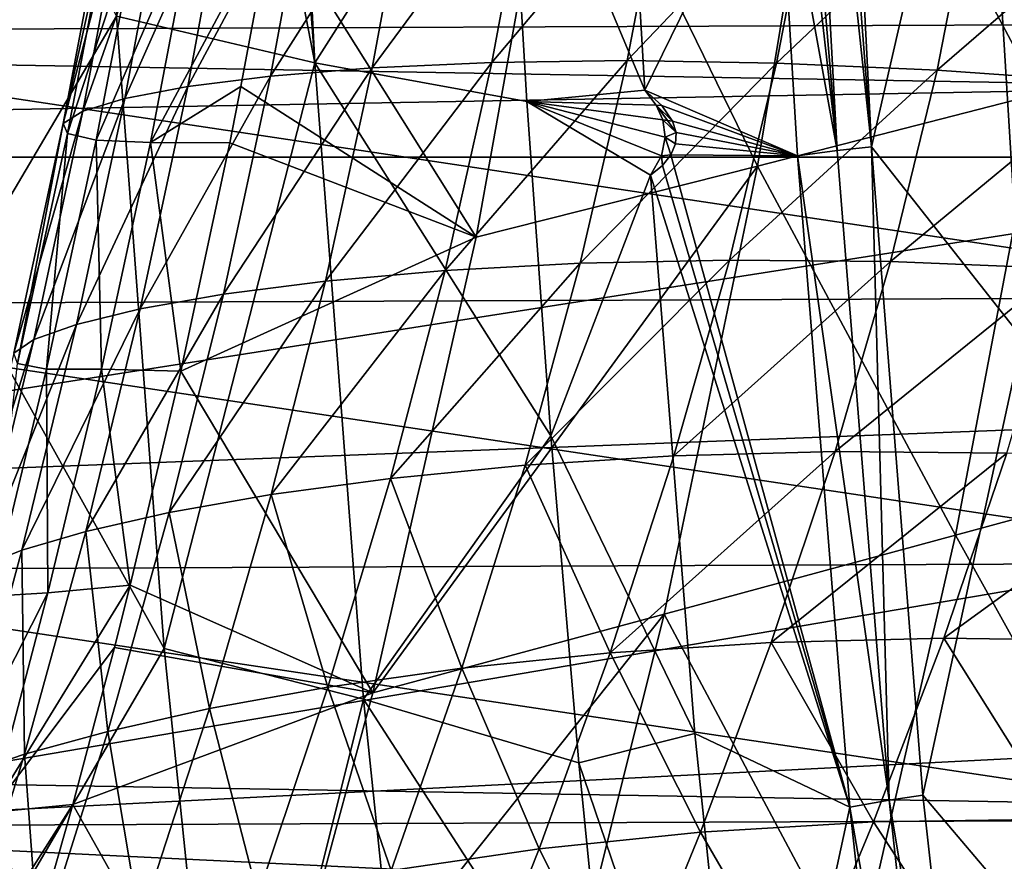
# Model space of a CAD drawing. Header units: metres. Extents: x -160 to 52, y -25 to 25.
# Tile 66 of 168: x -21.65 to -17.97, y -9.66 to -6.51. Entities that reach past the tile are written whole.
import ezdxf

# ---------------------------------------------------------------- set-up
doc = ezdxf.new("R2010")
doc.units = ezdxf.units.M
doc.layers.add('solid_509089_SW0001', color=7, linetype='CONTINUOUS')

msp = doc.modelspace()

# ---------------------------------------------------------------- linework, layer by layer
at = {"layer": 'solid_509089_SW0001'}
for points in [[(-20.544559, -6.675005, 208.10968), (-21.285748, -6.499869, 208.43576), (-21.01862, -4.227777, 207.664261)], [(-20.544559, -6.675005, 208.10968), (-21.01862, -4.227777, 207.664261), (-20.729649, -4.213975, 207.528412)], [(-20.544559, -6.675005, 208.10968), (-20.729649, -4.213975, 207.528412), (-20.67063, -4.211754, 207.503708)], [(-20.544559, -6.675005, 208.10968), (-20.67063, -4.211754, 207.503708), (-19.826025, -5.545748, 207.557083)], [(-159.199997, -4.25438, -24.12779), (-2.2, -4.25438, -24.12779), (-2.2, -7.026679, -23.470743)], [(-159.199997, -7.026679, -23.470743), (-159.199997, -4.25438, -24.12779), (-2.2, -7.026679, -23.470743)], [(-18.728706, -4.492213, 207.024078), (-18.657804, -4.48754, 207.032562), (-18.463943, -6.988953, 207.702225)], [(-18.657804, -4.48754, 207.032562), (-18.589031, -4.486107, 207.051102), (-18.463943, -6.988953, 207.702225)], [(-18.589031, -4.486107, 207.051102), (-18.053518, -5.205245, 207.101959), (-18.463943, -6.988953, 207.702225)], [(-18.805136, -4.495087, 207.025864), (-18.592075, -7.001915, 207.680069), (-18.876831, -4.495821, 207.03743)], [(-18.816122, -5.768422, 207.329208), (-18.876831, -4.495821, 207.03743), (-18.592075, -7.001915, 207.680069)], [(-18.805136, -4.495087, 207.025864), (-18.728706, -4.492213, 207.024078), (-18.592075, -7.001915, 207.680069)], [(-18.592075, -7.001915, 207.680069), (-18.728706, -4.492213, 207.024078), (-18.463943, -6.988953, 207.702225)], [(-17.962465, -5.032783, 206.999023), (-17.81949, -7.453824, 207.685196), (-18.053518, -5.205245, 207.101959)], [(-21.285748, -6.499869, 208.43576), (-21.87075, -7.491167, 209.271378), (-22.019827, -5.063285, 208.555923)], [(-17.587612, -5.12507, 55.891415), (-17.836508, -6.790958, 55.722927), (-18.605633, -5.34314, 50.277542)], [(-18.463943, -6.988953, 207.702225), (-18.053518, -5.205245, 207.101959), (-17.900234, -7.703585, 207.837662)], [(-17.81949, -7.453824, 207.685196), (-17.900234, -7.703585, 207.837662), (-18.053518, -5.205245, 207.101959)], [(-18.605633, -5.34314, 50.277542), (-18.889061, -7.060052, 50.0065), (-19.623159, -5.556776, 44.663551)], [(-17.836508, -6.790958, 55.722927), (-18.889061, -7.060052, 50.0065), (-18.605633, -5.34314, 50.277542)], [(-24.9105, -6.907863, 157.981125), (-14.655249, -5.504544, 205.164734), (-25.547457, -5.406996, 158.113846)], [(-23.431665, -5.507733, 213.293686), (-16.624737, -6.527037, 245.962051), (-16.547821, -5.478705, 246.331192)], [(-24.9105, -6.907863, 157.981125), (-14.092118, -6.712229, 205.303284), (-14.655249, -5.504544, 205.164734)], [(-23.431665, -5.507733, 213.293686), (-23.354382, -6.555418, 213.664581), (-16.624737, -6.527037, 245.962051)], [(-19.623159, -5.556776, 44.663551), (-19.94128, -7.32616, 44.289997), (-20.700048, -6.116824, 38.972103)], [(-20.544559, -6.675005, 208.10968), (-19.826025, -5.545748, 207.557083), (-19.751574, -6.818967, 207.914398)], [(-18.889061, -7.060052, 50.0065), (-19.94128, -7.32616, 44.289997), (-19.623159, -5.556776, 44.663551)], [(-19.826025, -5.545748, 207.557083), (-19.376373, -5.653296, 207.491699), (-19.310286, -6.777151, 207.808868)], [(-19.751574, -6.818967, 207.914398), (-19.826025, -5.545748, 207.557083), (-19.310286, -6.777151, 207.808868)], [(-19.310286, -6.777151, 207.808868), (-19.376373, -5.653296, 207.491699), (-18.816122, -5.768422, 207.329208)], [(-19.310286, -6.777151, 207.808868), (-18.816122, -5.768422, 207.329208), (-18.740414, -7.022016, 207.692902)], [(-18.740414, -7.022016, 207.692902), (-18.816122, -5.768422, 207.329208), (-18.592075, -7.001915, 207.680069)], [(-21.019211, -6.76309, 28.729372), (-20.559418, -5.906852, 28.085773), (-20.865675, -5.930763, 28.972244)], [(-21.019211, -6.76309, 28.729372), (-20.709665, -6.724251, 27.848589), (-20.559418, -5.906852, 28.085773)], [(-20.709665, -6.724251, 27.848589), (-20.181589, -5.892725, 27.305193), (-20.559418, -5.906852, 28.085773)], [(-20.709665, -6.724251, 27.848589), (-20.329365, -6.693504, 27.075546), (-20.181589, -5.892725, 27.305193)], [(-20.329365, -6.693504, 27.075546), (-19.736259, -5.890336, 26.623041), (-20.181589, -5.892725, 27.305193)], [(-20.329365, -6.693504, 27.075546), (-19.88257, -6.67341, 26.401657), (-19.736259, -5.890336, 26.623041)], [(-19.88257, -6.67341, 26.401657), (-19.230635, -5.90161, 26.035154), (-19.736259, -5.890336, 26.623041)], [(-19.88257, -6.67341, 26.401657), (-19.37615, -6.666491, 25.821476), (-19.230635, -5.90161, 26.035154)], [(-19.37615, -6.666491, 25.821476), (-18.674091, -5.928468, 25.536686), (-19.230635, -5.90161, 26.035154)], [(-21.254219, -6.808006, 29.725491), (-20.865675, -5.930763, 28.972244), (-21.097027, -5.963184, 29.971626)], [(-21.254219, -6.808006, 29.725491), (-21.019211, -6.76309, 28.729372), (-20.865675, -5.930763, 28.972244)], [(-19.37615, -6.666491, 25.821476), (-18.818501, -6.675278, 25.329082), (-18.674091, -5.928468, 25.536686)], [(-18.818501, -6.675278, 25.329082), (-18.0756, -5.97196, 25.119579), (-18.674091, -5.928468, 25.536686)], [(-21.411072, -6.85549, 30.853399), (-21.097027, -5.963184, 29.971626), (-21.250563, -6.001134, 31.102074)], [(-21.411072, -6.85549, 30.853399), (-21.254219, -6.808006, 29.725491), (-21.097027, -5.963184, 29.971626)], [(-18.818501, -6.675278, 25.329082), (-18.217745, -6.701546, 24.916122), (-18.0756, -5.97196, 25.119579)], [(-18.217745, -6.701546, 24.916122), (-17.44334, -6.032437, 24.774164), (-18.0756, -5.97196, 25.119579)], [(-21.484211, -6.90089, 32.123363), (-21.250563, -6.001134, 31.102074), (-21.320841, -6.040374, 32.37278)], [(-21.484211, -6.90089, 32.123363), (-21.411072, -6.85549, 30.853399), (-21.250563, -6.001134, 31.102074)], [(-18.217745, -6.701546, 24.916122), (-17.581524, -6.74645, 24.57313), (-17.44334, -6.032437, 24.774164)], [(-21.484211, -6.90089, 32.123363), (-21.320841, -6.040374, 32.37278), (-21.303503, -6.075529, 33.791107)], [(-21.468817, -6.938562, 33.543526), (-21.484211, -6.90089, 32.123363), (-21.303503, -6.075529, 33.791107)], [(-21.468817, -6.938562, 33.543526), (-21.303503, -6.075529, 33.791107), (-21.19536, -6.102026, 35.362988)], [(-21.361181, -6.963568, 35.120529), (-21.468817, -6.938562, 33.543526), (-21.19536, -6.102026, 35.362988)], [(-21.361181, -6.963568, 35.120529), (-21.19536, -6.102026, 35.362988), (-20.994417, -6.11666, 37.090961)], [(-21.158712, -6.972184, 36.85815), (-21.361181, -6.963568, 35.120529), (-20.994417, -6.11666, 37.090961)], [(-21.158712, -6.972184, 36.85815), (-20.994417, -6.11666, 37.090961), (-20.700048, -6.116824, 38.972103)], [(-20.820381, -6.762566, 38.808777), (-21.158712, -6.972184, 36.85815), (-20.700048, -6.116824, 38.972103)], [(-19.94128, -7.32616, 44.289997), (-20.820381, -6.762566, 38.808777), (-20.700048, -6.116824, 38.972103)], [(-21.285748, -6.499869, 208.43576), (-21.107313, -8.862812, 209.292114), (-21.87075, -7.491167, 209.271378)], [(-20.544559, -6.675005, 208.10968), (-21.107313, -8.862812, 209.292114), (-21.285748, -6.499869, 208.43576)], [(-23.354382, -6.555418, 213.664581), (-16.714922, -7.549735, 245.529221), (-16.624737, -6.527037, 245.962051)], [(-23.354382, -6.555418, 213.664581), (-23.263836, -7.577351, 214.099136), (-16.714922, -7.549735, 245.529221)], [(-20.544559, -6.675005, 208.10968), (-20.362238, -9.051568, 208.984695), (-21.107313, -8.862812, 209.292114)], [(-20.885443, -7.539438, 27.607956), (-20.329365, -6.693504, 27.075546), (-20.709665, -6.724251, 27.848589)], [(-20.885443, -7.539438, 27.607956), (-20.504036, -7.490592, 26.845495), (-20.329365, -6.693504, 27.075546)], [(-20.544559, -6.675005, 208.10968), (-19.751574, -6.818967, 207.914398), (-19.661934, -8.068441, 208.344604)], [(-20.544559, -6.675005, 208.10968), (-19.661934, -8.068441, 208.344604), (-20.362238, -9.051568, 208.984695)], [(-20.504036, -7.490592, 26.845495), (-19.88257, -6.67341, 26.401657), (-20.329365, -6.693504, 27.075546)], [(-20.504036, -7.490592, 26.845495), (-20.057289, -7.450822, 26.182566), (-19.88257, -6.67341, 26.401657)], [(-20.057289, -7.450822, 26.182566), (-19.37615, -6.666491, 25.821476), (-19.88257, -6.67341, 26.401657)], [(-20.057289, -7.450822, 26.182566), (-19.551668, -7.423306, 25.612354), (-19.37615, -6.666491, 25.821476)], [(-19.551668, -7.423306, 25.612354), (-18.818501, -6.675278, 25.329082), (-19.37615, -6.666491, 25.821476)], [(-19.551668, -7.423306, 25.612354), (-18.994385, -7.41126, 25.127676), (-18.818501, -6.675278, 25.329082)], [(-18.994385, -7.41126, 25.127676), (-18.217745, -6.701546, 24.916122), (-18.818501, -6.675278, 25.329082)], [(-24.132059, -8.282832, 157.818924), (-14.092118, -6.712229, 205.303284), (-24.9105, -6.907863, 157.981125)], [(-24.132059, -8.282832, 157.818924), (-13.402153, -7.87305, 205.463287), (-14.092118, -6.712229, 205.303284)], [(-21.197079, -7.594139, 28.479702), (-20.709665, -6.724251, 27.848589), (-21.019211, -6.76309, 28.729372)], [(-21.197079, -7.594139, 28.479702), (-20.885443, -7.539438, 27.607956), (-20.709665, -6.724251, 27.848589)], [(-18.994385, -7.41126, 25.127676), (-18.392557, -7.417272, 24.719816), (-18.217745, -6.701546, 24.916122)], [(-18.392557, -7.417272, 24.719816), (-17.581524, -6.74645, 24.57313), (-18.217745, -6.701546, 24.916122)], [(-21.434765, -7.651855, 29.469433), (-21.019211, -6.76309, 28.729372), (-21.254219, -6.808006, 29.725491)], [(-21.434765, -7.651855, 29.469433), (-21.197079, -7.594139, 28.479702), (-21.019211, -6.76309, 28.729372)], [(-20.820381, -6.762566, 38.808777), (-20.862188, -6.973082, 38.752419), (-21.158712, -6.972184, 36.85815)], [(-19.94128, -7.32616, 44.289997), (-20.862188, -6.973082, 38.752419), (-20.820381, -6.762566, 38.808777)], [(-18.392557, -7.417272, 24.719816), (-17.75318, -7.443421, 24.379538), (-17.581524, -6.74645, 24.57313)], [(-21.594122, -7.708529, 30.592289), (-21.254219, -6.808006, 29.725491), (-21.411072, -6.85549, 30.853399)], [(-21.594122, -7.708529, 30.592289), (-21.434765, -7.651855, 29.469433), (-21.254219, -6.808006, 29.725491)], [(-19.751574, -6.818967, 207.914398), (-19.310286, -6.777151, 207.808868), (-19.268799, -6.83299, 207.818375)], [(-19.246712, -6.834309, 207.8004), (-19.310286, -6.777151, 207.808868), (-18.740414, -7.022016, 207.692902)], [(-19.268799, -6.83299, 207.818375), (-19.310286, -6.777151, 207.808868), (-19.246712, -6.834309, 207.8004)], [(-17.836508, -6.790958, 55.722927), (-18.149433, -8.439185, 55.52813), (-18.889061, -7.060052, 50.0065)], [(-17.836508, -6.790958, 55.722927), (-17.060408, -8.143896, 61.365021), (-18.149433, -8.439185, 55.52813)], [(-19.751574, -6.818967, 207.914398), (-19.24828, -7.022617, 207.876953), (-19.289265, -7.094327, 207.90976)], [(-19.661934, -8.068441, 208.344604), (-19.751574, -6.818967, 207.914398), (-19.289265, -7.094327, 207.90976)], [(-19.751574, -6.818967, 207.914398), (-19.243896, -6.887404, 207.831024), (-19.234304, -6.952876, 207.850708)], [(-19.751574, -6.818967, 207.914398), (-19.268799, -6.83299, 207.818375), (-19.243896, -6.887404, 207.831024)], [(-19.751574, -6.818967, 207.914398), (-19.234304, -6.952876, 207.850708), (-19.24828, -7.022617, 207.876953)], [(-19.268799, -6.83299, 207.818375), (-19.246712, -6.834309, 207.8004), (-19.206768, -6.893006, 207.80365)], [(-19.268799, -6.83299, 207.818375), (-19.206768, -6.893006, 207.80365), (-19.225483, -6.889999, 207.817276)], [(-19.268799, -6.83299, 207.818375), (-19.225483, -6.889999, 207.817276), (-19.243896, -6.887404, 207.831024)], [(-19.206768, -6.893006, 207.80365), (-19.246712, -6.834309, 207.8004), (-18.740414, -7.022016, 207.692902)], [(-21.669334, -7.759129, 31.859478), (-21.411072, -6.85549, 30.853399), (-21.484211, -6.90089, 32.123363)], [(-21.669334, -7.759129, 31.859478), (-21.594122, -7.708529, 30.592289), (-21.411072, -6.85549, 30.853399)], [(-21.655031, -7.797805, 33.2798), (-21.669334, -7.759129, 31.859478), (-21.484211, -6.90089, 32.123363)], [(-21.655031, -7.797805, 33.2798), (-21.484211, -6.90089, 32.123363), (-21.468817, -6.938562, 33.543526)], [(-19.234304, -6.952876, 207.850708), (-19.243896, -6.887404, 207.831024), (-19.194061, -6.935375, 207.812988)], [(-19.225483, -6.889999, 207.817276), (-19.194061, -6.935375, 207.812988), (-19.243896, -6.887404, 207.831024)], [(-19.225483, -6.889999, 207.817276), (-19.206768, -6.893006, 207.80365), (-19.194061, -6.935375, 207.812988)], [(-19.194061, -6.935375, 207.812988), (-19.206768, -6.893006, 207.80365), (-18.740414, -7.022016, 207.692902)], [(-21.54694, -7.819295, 34.860428), (-21.655031, -7.797805, 33.2798), (-21.468817, -6.938562, 33.543526)], [(-21.54694, -7.819295, 34.860428), (-21.468817, -6.938562, 33.543526), (-21.361181, -6.963568, 35.120529)], [(-19.24828, -7.022617, 207.876953), (-19.234304, -6.952876, 207.850708), (-19.213068, -7.018668, 207.849823)], [(-19.234304, -6.952876, 207.850708), (-19.194061, -6.935375, 207.812988), (-19.196142, -6.977123, 207.828293)], [(-19.234304, -6.952876, 207.850708), (-19.196142, -6.977123, 207.828293), (-19.213068, -7.018668, 207.849823)], [(-19.196142, -6.977123, 207.828293), (-19.194061, -6.935375, 207.812988), (-18.740414, -7.022016, 207.692902)], [(-21.341904, -7.819353, 36.606098), (-21.54694, -7.819295, 34.860428), (-21.361181, -6.963568, 35.120529)], [(-21.341904, -7.819353, 36.606098), (-21.361181, -6.963568, 35.120529), (-21.158712, -6.972184, 36.85815)], [(-21.044573, -7.826015, 38.508759), (-21.341904, -7.819353, 36.606098), (-21.158712, -6.972184, 36.85815)], [(-21.044573, -7.826015, 38.508759), (-21.158712, -6.972184, 36.85815), (-20.862188, -6.973082, 38.752419)], [(-19.94128, -7.32616, 44.289997), (-21.044573, -7.826015, 38.508759), (-20.862188, -6.973082, 38.752419)], [(-19.213068, -7.018668, 207.849823), (-19.196142, -6.977123, 207.828293), (-18.740414, -7.022016, 207.692902)], [(-18.397293, -9.428789, 208.614899), (-18.592075, -7.001915, 207.680069), (-18.463943, -6.988953, 207.702225)], [(-18.463943, -6.988953, 207.702225), (-17.900234, -7.703585, 207.837662), (-18.271145, -9.410952, 208.634903)], [(-18.397293, -9.428789, 208.614899), (-18.463943, -6.988953, 207.702225), (-18.271145, -9.410952, 208.634903)], [(-159.199997, -7.026679, -23.470743), (-2.2, -7.026679, -23.470743), (-2.2, -9.703955, -22.496294)], [(-159.199997, -9.703955, -22.496294), (-159.199997, -7.026679, -23.470743), (-2.2, -9.703955, -22.496294)], [(-19.24828, -7.022617, 207.876953), (-19.24468, -7.05812, 207.877182), (-19.289265, -7.094327, 207.90976)], [(-19.24828, -7.022617, 207.876953), (-19.213068, -7.018668, 207.849823), (-19.24468, -7.05812, 207.877182)], [(-19.24468, -7.05812, 207.877182), (-19.213068, -7.018668, 207.849823), (-18.544971, -9.454926, 208.631058)], [(-19.213068, -7.018668, 207.849823), (-18.740414, -7.022016, 207.692902), (-18.544971, -9.454926, 208.631058)], [(-18.740414, -7.022016, 207.692902), (-18.592075, -7.001915, 207.680069), (-18.397293, -9.428789, 208.614899)], [(-18.544971, -9.454926, 208.631058), (-18.740414, -7.022016, 207.692902), (-18.397293, -9.428789, 208.614899)], [(-18.889061, -7.060052, 50.0065), (-20.327312, -9.028682, 43.854328), (-19.94128, -7.32616, 44.289997)], [(-18.889061, -7.060052, 50.0065), (-19.238422, -8.734363, 49.691238), (-20.327312, -9.028682, 43.854328)], [(-19.289265, -7.094327, 207.90976), (-19.24468, -7.05812, 207.877182), (-18.544971, -9.454926, 208.631058)], [(-18.149433, -8.439185, 55.52813), (-19.238422, -8.734363, 49.691238), (-18.889061, -7.060052, 50.0065)], [(-19.661934, -8.068441, 208.344604), (-19.289265, -7.094327, 207.90976), (-19.123528, -9.180019, 208.70517)], [(-19.123528, -9.180019, 208.70517), (-19.289265, -7.094327, 207.90976), (-18.544971, -9.454926, 208.631058)], [(-19.94128, -7.32616, 44.289997), (-20.327312, -9.028682, 43.854328), (-21.044573, -7.826015, 38.508759)], [(-20.26119, -8.226992, 25.968708), (-19.551668, -7.423306, 25.612354), (-20.057289, -7.450822, 26.182566)], [(-20.26119, -8.226992, 25.968708), (-19.757532, -8.177641, 25.409872), (-19.551668, -7.423306, 25.612354)], [(-19.757532, -8.177641, 25.409872), (-18.994385, -7.41126, 25.127676), (-19.551668, -7.423306, 25.612354)], [(-19.757532, -8.177641, 25.409872), (-19.201595, -8.143185, 24.933916), (-18.994385, -7.41126, 25.127676)], [(-19.201595, -8.143185, 24.933916), (-18.392557, -7.417272, 24.719816), (-18.994385, -7.41126, 25.127676)], [(-19.201595, -8.143185, 24.933916), (-18.599424, -8.127104, 24.531685), (-18.392557, -7.417272, 24.719816)], [(-18.599424, -8.127104, 24.531685), (-17.75318, -7.443421, 24.379538), (-18.392557, -7.417272, 24.719816)], [(-20.706621, -8.287285, 26.618977), (-20.057289, -7.450822, 26.182566), (-20.504036, -7.490592, 26.845495)], [(-20.706621, -8.287285, 26.618977), (-20.26119, -8.226992, 25.968708), (-20.057289, -7.450822, 26.182566)], [(-18.599424, -8.127104, 24.531685), (-17.957367, -8.132478, 24.194143), (-17.75318, -7.443421, 24.379538)], [(-21.107313, -8.862812, 209.292114), (-21.665215, -9.817849, 210.257797), (-21.87075, -7.491167, 209.271378)], [(-21.087786, -8.354643, 27.368839), (-20.504036, -7.490592, 26.845495), (-20.885443, -7.539438, 27.607956)], [(-21.087786, -8.354643, 27.368839), (-20.706621, -8.287285, 26.618977), (-20.504036, -7.490592, 26.845495)], [(-21.400116, -8.425132, 28.229155), (-20.885443, -7.539438, 27.607956), (-21.197079, -7.594139, 28.479702)], [(-21.400116, -8.425132, 28.229155), (-21.087786, -8.354643, 27.368839), (-20.885443, -7.539438, 27.607956)], [(-23.263836, -7.577351, 214.099136), (-16.818062, -8.542995, 245.034225), (-16.714922, -7.549735, 245.529221)], [(-23.263836, -7.577351, 214.099136), (-23.160349, -8.569741, 214.59581), (-16.818062, -8.542995, 245.034225)], [(-21.639091, -8.495032, 29.210049), (-21.197079, -7.594139, 28.479702), (-21.434765, -7.651855, 29.469433)], [(-21.639091, -8.495032, 29.210049), (-21.400116, -8.425132, 28.229155), (-21.197079, -7.594139, 28.479702)], [(-21.79961, -8.559719, 30.325689), (-21.434765, -7.651855, 29.469433), (-21.594122, -7.708529, 30.592289)], [(-21.79961, -8.559719, 30.325689), (-21.639091, -8.495032, 29.210049), (-21.434765, -7.651855, 29.469433)], [(-21.875551, -8.613813, 31.588007), (-21.594122, -7.708529, 30.592289), (-21.669334, -7.759129, 31.859478)], [(-21.875551, -8.613813, 31.588007), (-21.79961, -8.559719, 30.325689), (-21.594122, -7.708529, 30.592289)], [(-18.271145, -9.410952, 208.634903), (-17.900234, -7.703585, 207.837662), (-17.688852, -10.097836, 208.852188)], [(-21.751099, -8.666649, 34.588238), (-21.655031, -7.797805, 33.2798), (-21.54694, -7.819295, 34.860428)], [(-21.542221, -8.655078, 36.339226), (-21.751099, -8.666649, 34.588238), (-21.54694, -7.819295, 34.860428)], [(-21.542221, -8.655078, 36.339226), (-21.54694, -7.819295, 34.860428), (-21.341904, -7.819353, 36.606098)], [(-21.234547, -8.626223, 38.258167), (-21.542221, -8.655078, 36.339226), (-21.341904, -7.819353, 36.606098)], [(-21.234547, -8.626223, 38.258167), (-21.341904, -7.819353, 36.606098), (-21.044573, -7.826015, 38.508759)], [(-20.327312, -9.028682, 43.854328), (-21.234547, -8.626223, 38.258167), (-21.044573, -7.826015, 38.508759)], [(-23.224878, -9.543181, 157.629898), (-13.402153, -7.87305, 205.463287), (-24.132059, -8.282832, 157.818924)], [(-23.224878, -9.543181, 157.629898), (-12.567849, -8.999273, 205.642624), (-13.402153, -7.87305, 205.463287)], [(-20.362238, -9.051568, 208.984695), (-19.661934, -8.068441, 208.344604), (-19.557417, -9.289819, 208.846207)], [(-19.557417, -9.289819, 208.846207), (-19.661934, -8.068441, 208.344604), (-19.123528, -9.180019, 208.70517)], [(-19.44005, -8.878388, 24.748178), (-18.599424, -8.127104, 24.531685), (-19.201595, -8.143185, 24.933916)], [(-19.44005, -8.878388, 24.748178), (-18.837809, -8.839649, 24.351431), (-18.599424, -8.127104, 24.531685)], [(-18.837809, -8.839649, 24.351431), (-17.957367, -8.132478, 24.194143), (-18.599424, -8.127104, 24.531685)], [(-18.837809, -8.839649, 24.351431), (-18.193211, -8.823448, 24.016148), (-17.957367, -8.132478, 24.194143)], [(-18.193211, -8.823448, 24.016148), (-17.280573, -8.162347, 23.911764), (-17.957367, -8.132478, 24.194143)], [(-19.44005, -8.878388, 24.748178), (-19.201595, -8.143185, 24.933916), (-19.757532, -8.177641, 25.409872)], [(-18.193211, -8.823448, 24.016148), (-17.511148, -8.833965, 23.732922), (-17.280573, -8.162347, 23.911764)], [(-18.149433, -8.439185, 55.52813), (-17.060408, -8.143896, 61.365021), (-17.40156, -9.78487, 61.28891)], [(-19.994165, -8.935557, 25.215294), (-19.757532, -8.177641, 25.409872), (-20.26119, -8.226992, 25.968708)], [(-19.994165, -8.935557, 25.215294), (-19.44005, -8.878388, 24.748178), (-19.757532, -8.177641, 25.409872)], [(-20.495125, -9.006737, 25.762451), (-20.26119, -8.226992, 25.968708), (-20.706621, -8.287285, 26.618977)], [(-20.495125, -9.006737, 25.762451), (-19.994165, -8.935557, 25.215294), (-20.26119, -8.226992, 25.968708)], [(-20.938217, -9.087183, 26.399586), (-20.706621, -8.287285, 26.618977), (-21.087786, -8.354643, 27.368839)], [(-20.938217, -9.087183, 26.399586), (-20.495125, -9.006737, 25.762451), (-20.706621, -8.287285, 26.618977)], [(-21.317799, -9.172279, 27.136086), (-21.087786, -8.354643, 27.368839), (-21.400116, -8.425132, 28.229155)], [(-21.317799, -9.172279, 27.136086), (-20.938217, -9.087183, 26.399586), (-21.087786, -8.354643, 27.368839)], [(-21.629204, -9.257337, 27.983742), (-21.400116, -8.425132, 28.229155), (-21.639091, -8.495032, 29.210049)], [(-21.629204, -9.257337, 27.983742), (-21.317799, -9.172279, 27.136086), (-21.400116, -8.425132, 28.229155)], [(-18.149433, -8.439185, 55.52813), (-18.523689, -10.074868, 55.318989), (-19.238422, -8.734363, 49.691238)], [(-18.149433, -8.439185, 55.52813), (-17.40156, -9.78487, 61.28891), (-18.523689, -10.074868, 55.318989)], [(-21.867636, -9.337722, 28.954214), (-21.639091, -8.495032, 29.210049), (-21.79961, -8.559719, 30.325689)], [(-21.867636, -9.337722, 28.954214), (-21.629204, -9.257337, 27.983742), (-21.639091, -8.495032, 29.210049)], [(-23.160349, -8.569741, 214.59581), (-16.933693, -9.502333, 244.479279), (-16.818062, -8.542995, 245.034225)], [(-23.160349, -8.569741, 214.59581), (-23.04438, -9.528102, 215.152374), (-16.933693, -9.502333, 244.479279)], [(-21.757444, -9.475036, 36.062775), (-21.542221, -8.655078, 36.339226), (-21.234547, -8.626223, 38.258167)], [(-21.293039, -8.858328, 38.181618), (-21.757444, -9.475036, 36.062775), (-21.234547, -8.626223, 38.258167)], [(-20.327312, -9.028682, 43.854328), (-21.293039, -8.858328, 38.181618), (-21.234547, -8.626223, 38.258167)], [(-21.971811, -9.502102, 34.310299), (-21.751099, -8.666649, 34.588238), (-21.542221, -8.655078, 36.339226)], [(-21.757444, -9.475036, 36.062775), (-21.971811, -9.502102, 34.310299), (-21.542221, -8.655078, 36.339226)], [(-19.238422, -8.734363, 49.691238), (-20.768208, -10.656602, 43.379223), (-20.327312, -9.028682, 43.854328)], [(-19.238422, -8.734363, 49.691238), (-19.645868, -10.364993, 49.349079), (-20.768208, -10.656602, 43.379223)], [(-18.523689, -10.074868, 55.318989), (-19.645868, -10.364993, 49.349079), (-19.238422, -8.734363, 49.691238)], [(-18.455481, -9.510204, 23.850857), (-18.193211, -8.823448, 24.016148), (-18.837809, -8.839649, 24.351431)], [(-18.455481, -9.510204, 23.850857), (-17.767767, -9.500334, 23.566032), (-18.193211, -8.823448, 24.016148)], [(-17.767767, -9.500334, 23.566032), (-17.511148, -8.833965, 23.732922), (-18.193211, -8.823448, 24.016148)], [(-21.293039, -8.858328, 38.181618), (-21.447838, -9.444962, 37.980469), (-21.757444, -9.475036, 36.062775)], [(-21.107313, -8.862812, 209.292114), (-20.87532, -11.111189, 210.405518), (-21.665215, -9.817849, 210.257797)], [(-20.327312, -9.028682, 43.854328), (-21.447838, -9.444962, 37.980469), (-21.293039, -8.858328, 38.181618)], [(-20.362238, -9.051568, 208.984695), (-20.87532, -11.111189, 210.405518), (-21.107313, -8.862812, 209.292114)], [(-19.103134, -9.548995, 24.184229), (-18.837809, -8.839649, 24.351431), (-19.44005, -8.878388, 24.748178)], [(-19.103134, -9.548995, 24.184229), (-18.455481, -9.510204, 23.850857), (-18.837809, -8.839649, 24.351431)], [(-19.706039, -9.611395, 24.575569), (-19.44005, -8.878388, 24.748178), (-19.994165, -8.935557, 25.215294)], [(-19.706039, -9.611395, 24.575569), (-19.103134, -9.548995, 24.184229), (-19.44005, -8.878388, 24.748178)], [(-20.258846, -9.692268, 25.033781), (-19.994165, -8.935557, 25.215294), (-20.495125, -9.006737, 25.762451)], [(-20.258846, -9.692268, 25.033781), (-19.706039, -9.611395, 24.575569), (-19.994165, -8.935557, 25.215294)], [(-23.224878, -9.543181, 157.629898), (-11.563774, -10.105742, 205.839722), (-12.567849, -8.999273, 205.642624)], [(-20.757381, -9.786227, 25.569136), (-20.495125, -9.006737, 25.762451), (-20.938217, -9.087183, 26.399586)], [(-20.757381, -9.786227, 25.569136), (-20.258846, -9.692268, 25.033781), (-20.495125, -9.006737, 25.762451)], [(-20.327312, -9.028682, 43.854328), (-20.768208, -10.656602, 43.379223), (-21.447838, -9.444962, 37.980469)], [(-20.362238, -9.051568, 208.984695), (-20.126165, -11.311559, 210.117676), (-20.87532, -11.111189, 210.405518)], [(-20.362238, -9.051568, 208.984695), (-19.557417, -9.289819, 208.846207), (-19.438387, -10.478848, 209.417465)], [(-20.362238, -9.051568, 208.984695), (-19.438387, -10.478848, 209.417465), (-20.126165, -11.311559, 210.117676)], [(-21.198021, -9.887676, 26.192896), (-20.938217, -9.087183, 26.399586), (-21.317799, -9.172279, 27.136086)], [(-21.198021, -9.887676, 26.192896), (-20.757381, -9.786227, 25.569136), (-20.938217, -9.087183, 26.399586)], [(-21.575449, -9.991236, 26.915442), (-21.317799, -9.172279, 27.136086), (-21.629204, -9.257337, 27.983742)], [(-21.575449, -9.991236, 26.915442), (-21.198021, -9.887676, 26.192896), (-21.317799, -9.172279, 27.136086)], [(-19.557417, -9.289819, 208.846207), (-19.123528, -9.180019, 208.70517), (-18.916241, -11.174415, 209.699997)], [(-18.916241, -11.174415, 209.699997), (-19.123528, -9.180019, 208.70517), (-18.544971, -9.454926, 208.631058)], [(-21.884928, -10.091434, 27.749207), (-21.629204, -9.257337, 27.983742), (-21.867636, -9.337722, 28.954214)], [(-21.884928, -10.091434, 27.749207), (-21.575449, -9.991236, 26.915442), (-21.629204, -9.257337, 27.983742)], [(-19.438387, -10.478848, 209.417465), (-19.557417, -9.289819, 208.846207), (-18.916241, -11.174415, 209.699997)], [(-18.397293, -9.428789, 208.614899), (-18.271145, -9.410952, 208.634903), (-18.01664, -11.706085, 209.834335)], [(-18.271145, -9.410952, 208.634903), (-17.688852, -10.097836, 208.852188), (-18.01664, -11.706085, 209.834335)], [(-21.991987, -10.297453, 35.772861), (-21.757444, -9.475036, 36.062775), (-21.447838, -9.444962, 37.980469)], [(-21.674631, -10.24341, 37.689156), (-21.991987, -10.297453, 35.772861), (-21.447838, -9.444962, 37.980469)], [(-20.768208, -10.656602, 43.379223), (-21.674631, -10.24341, 37.689156), (-21.447838, -9.444962, 37.980469)], [(-18.916241, -11.174415, 209.699997), (-18.544971, -9.454926, 208.631058), (-18.293427, -11.758381, 209.837799)], [(-18.544971, -9.454926, 208.631058), (-18.397293, -9.428789, 208.614899), (-18.146725, -11.733931, 209.817444)], [(-18.293427, -11.758381, 209.837799), (-18.544971, -9.454926, 208.631058), (-18.146725, -11.733931, 209.817444)], [(-18.146725, -11.733931, 209.817444), (-18.397293, -9.428789, 208.614899), (-18.01664, -11.706085, 209.834335)], [(-23.04438, -9.528102, 215.152374), (-17.061348, -10.424016, 243.866623), (-16.933693, -9.502333, 244.479279)], [(-23.04438, -9.528102, 215.152374), (-22.916403, -10.448707, 215.766571), (-17.061348, -10.424016, 243.866623)], [(-18.735369, -10.182026, 23.700666), (-18.455481, -9.510204, 23.850857), (-19.103134, -9.548995, 24.184229)], [(-18.735369, -10.182026, 23.700666), (-18.041241, -10.150614, 23.414051), (-18.455481, -9.510204, 23.850857)], [(-18.041241, -10.150614, 23.414051), (-17.767767, -9.500334, 23.566032), (-18.455481, -9.510204, 23.850857)], [(-18.041241, -10.150614, 23.414051), (-17.308491, -10.157288, 23.161629), (-17.767767, -9.500334, 23.566032)], [(-22.199255, -10.698034, 157.416199), (-11.563774, -10.105742, 205.839722), (-23.224878, -9.543181, 157.629898)], [(-19.387197, -10.244741, 24.031931), (-19.103134, -9.548995, 24.184229), (-19.706039, -9.611395, 24.575569)], [(-19.387197, -10.244741, 24.031931), (-18.735369, -10.182026, 23.700666), (-19.103134, -9.548995, 24.184229)], [(-21.406, -12.011902, 211.501846), (-21.983303, -11.752722, 212.023468), (-22.236925, -9.606007, 210.806259)], [(-21.665215, -9.817849, 210.257797), (-21.406, -12.011902, 211.501846), (-22.236925, -9.606007, 210.806259)], [(-19.992167, -10.332368, 24.417452), (-19.706039, -9.611395, 24.575569), (-20.258846, -9.692268, 25.033781)], [(-19.992167, -10.332368, 24.417452), (-19.387197, -10.244741, 24.031931), (-19.706039, -9.611395, 24.575569)]]:
    msp.add_3dface(points, dxfattribs=at)

doc.saveas('drawing.dxf')
